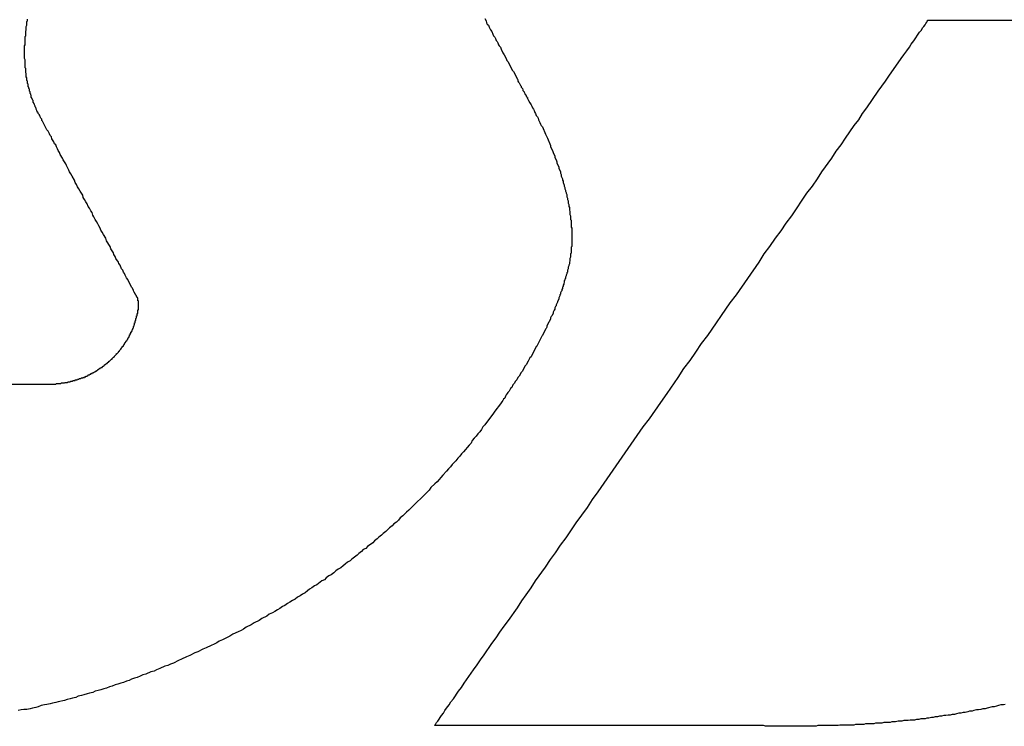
# Model space of a CAD drawing. Header units: millimetres. Extents: x -641 to 119, y -160 to 916.
# Tile 27 of 64: x -415.48 to -413.91, y 512.02 to 513.15. Entities that reach past the tile are written whole.
import ezdxf

# ---------------------------------------------------------------- set-up
doc = ezdxf.new("R2010")
doc.units = ezdxf.units.MM
doc.header["$LTSCALE"] = 32.67
doc.layers.get('0').update_dxf_attribs({"linetype": 'CONTINUOUS'})

msp = doc.modelspace()

# ---------------------------------------------------------------- linework, layer by layer
at = {"color": 7, "linetype": 'Continuous'}
for p, q in [((-415.4703, 513.1497), (-415.4693, 513.1507)), ((-415.4703, 513.1437), (-415.4703, 513.1497)), ((-415.4693, 513.1507), (-415.4693, 513.1537)), ((-414.7393, 513.1547), (-414.7373, 513.1507)), ((-414.7373, 513.1507), (-414.7363, 513.1477)), ((-414.0353, 513.1467), (-414.0333, 513.1487)), ((-414.0333, 513.1487), (-414.0323, 513.1507)), ((-414.0323, 513.1507), (-414.0323, 513.1517)), ((-414.0323, 513.1517), (-413.4363, 513.1517)), ((-415.4723, 513.1347), (-415.4713, 513.1357)), ((-415.4723, 513.1267), (-415.4723, 513.1347)), ((-415.4713, 513.1417), (-415.4703, 513.1437)), ((-415.4713, 513.1357), (-415.4713, 513.1417)), ((-414.7363, 513.1477), (-414.7353, 513.1457)), ((-414.7353, 513.1457), (-414.7333, 513.1437)), ((-414.7333, 513.1437), (-414.7323, 513.1407)), ((-414.7323, 513.1407), (-414.7303, 513.1367)), ((-414.7303, 513.1367), (-414.7283, 513.1337)), ((-414.7283, 513.1337), (-414.7263, 513.1297)), ((-414.0483, 513.1277), (-414.0453, 513.1327)), ((-414.0453, 513.1327), (-414.0423, 513.1357)), ((-414.0423, 513.1357), (-414.0403, 513.1397)), ((-414.0403, 513.1397), (-414.0383, 513.1417)), ((-414.0383, 513.1417), (-414.0363, 513.1447)), ((-414.0363, 513.1447), (-414.0353, 513.1467)), ((-415.4733, 513.1257), (-415.4723, 513.1267)), ((-415.4733, 513.1127), (-415.4733, 513.1257)), ((-414.7263, 513.1297), (-414.7253, 513.1267)), ((-414.7253, 513.1267), (-414.7233, 513.1247)), ((-414.7233, 513.1247), (-414.7223, 513.1227)), ((-414.7223, 513.1227), (-414.7213, 513.1197)), ((-414.7213, 513.1197), (-414.7193, 513.1177)), ((-414.7193, 513.1177), (-414.7183, 513.1157)), ((-414.0583, 513.1137), (-414.0543, 513.1187)), ((-414.0543, 513.1187), (-414.0513, 513.1237)), ((-414.0513, 513.1237), (-414.0483, 513.1277)), ((-415.4743, 513.1107), (-415.4733, 513.1127)), ((-415.4743, 513.0907), (-415.4743, 513.1107)), ((-414.7183, 513.1157), (-414.7173, 513.1127)), ((-414.7173, 513.1127), (-414.7163, 513.1107)), ((-414.7163, 513.1107), (-414.7143, 513.1087)), ((-414.7143, 513.1087), (-414.7133, 513.1057)), ((-414.7133, 513.1057), (-414.7103, 513.0997)), ((-414.0703, 513.0967), (-414.0653, 513.1027)), ((-414.0653, 513.1027), (-414.0613, 513.1087)), ((-414.0613, 513.1087), (-414.0583, 513.1137)), ((-415.4733, 513.0887), (-415.4743, 513.0907)), ((-415.4733, 513.0757), (-415.4733, 513.0887)), ((-414.7103, 513.0997), (-414.7083, 513.0967)), ((-414.7083, 513.0967), (-414.7053, 513.0907)), ((-414.7053, 513.0907), (-414.7043, 513.0877)), ((-414.7043, 513.0877), (-414.7023, 513.0857)), ((-414.7023, 513.0857), (-414.6953, 513.0717)), ((-414.0943, 513.0627), (-414.0743, 513.0907)), ((-414.0743, 513.0907), (-414.0703, 513.0967)), ((-415.4723, 513.0747), (-415.4733, 513.0757)), ((-415.4723, 513.0677), (-415.4723, 513.0747)), ((-414.6953, 513.0717), (-414.6933, 513.0697)), ((-414.6933, 513.0697), (-414.6873, 513.0577)), ((-415.4713, 513.0667), (-415.4723, 513.0677)), ((-415.4713, 513.0617), (-415.4713, 513.0667)), ((-415.4703, 513.0597), (-415.4713, 513.0617)), ((-415.4703, 513.0557), (-415.4703, 513.0597)), ((-415.4693, 513.0547), (-415.4703, 513.0557)), ((-415.4693, 513.0507), (-415.4693, 513.0547)), ((-414.6873, 513.0577), (-414.6863, 513.0567)), ((-414.6863, 513.0567), (-414.6863, 513.0547)), ((-414.6863, 513.0547), (-414.6853, 513.0527)), ((-414.1113, 513.0387), (-414.0993, 513.0547)), ((-414.0993, 513.0547), (-414.0943, 513.0627)), ((-415.4683, 513.0497), (-415.4693, 513.0507)), ((-415.4683, 513.0457), (-415.4683, 513.0497)), ((-415.4673, 513.0447), (-415.4683, 513.0457)), ((-415.4673, 513.0427), (-415.4673, 513.0447)), ((-415.4663, 513.0417), (-415.4673, 513.0427)), ((-415.4663, 513.0387), (-415.4663, 513.0417)), ((-415.4653, 513.0377), (-415.4663, 513.0387)), ((-414.6853, 513.0527), (-414.6843, 513.0517)), ((-414.6843, 513.0517), (-414.6823, 513.0477)), ((-414.6823, 513.0477), (-414.6813, 513.0467)), ((-414.6813, 513.0467), (-414.6813, 513.0447)), ((-414.6813, 513.0447), (-414.6793, 513.0427)), ((-414.6793, 513.0427), (-414.6783, 513.0407)), ((-414.6783, 513.0407), (-414.6783, 513.0397)), ((-414.6783, 513.0397), (-414.6763, 513.0377)), ((-414.1293, 513.0117), (-414.1113, 513.0387)), ((-415.4653, 513.0347), (-415.4653, 513.0377)), ((-415.4643, 513.0337), (-415.4653, 513.0347)), ((-415.4643, 513.0327), (-415.4643, 513.0337)), ((-415.4633, 513.0317), (-415.4643, 513.0327)), ((-415.4633, 513.0287), (-415.4633, 513.0317)), ((-415.4623, 513.0277), (-415.4633, 513.0287)), ((-415.4623, 513.0267), (-415.4623, 513.0277)), ((-415.4613, 513.0257), (-415.4623, 513.0267)), ((-415.4613, 513.0247), (-415.4613, 513.0257)), ((-415.4603, 513.0237), (-415.4613, 513.0247)), ((-415.4603, 513.0207), (-415.4603, 513.0237)), ((-414.6763, 513.0377), (-414.6763, 513.0367)), ((-414.6763, 513.0367), (-414.6753, 513.0347)), ((-414.6753, 513.0347), (-414.6753, 513.0337)), ((-414.6753, 513.0337), (-414.6743, 513.0337)), ((-414.6743, 513.0337), (-414.6743, 513.0327)), ((-414.6743, 513.0327), (-414.6733, 513.0317)), ((-414.6733, 513.0317), (-414.6733, 513.0307)), ((-414.6733, 513.0307), (-414.6723, 513.0297)), ((-414.6723, 513.0297), (-414.6723, 513.0287)), ((-414.6723, 513.0287), (-414.6713, 513.0287)), ((-414.6713, 513.0287), (-414.6713, 513.0267)), ((-414.6713, 513.0267), (-414.6693, 513.0237)), ((-414.6693, 513.0237), (-414.6673, 513.0197)), ((-415.4593, 513.0197), (-415.4603, 513.0207)), ((-415.4593, 513.0187), (-415.4593, 513.0197)), ((-415.4583, 513.0177), (-415.4593, 513.0187)), ((-415.4583, 513.0167), (-415.4583, 513.0177)), ((-415.4573, 513.0147), (-415.4583, 513.0167)), ((-415.4573, 513.0137), (-415.4573, 513.0147)), ((-415.4563, 513.0127), (-415.4573, 513.0137)), ((-415.4563, 513.0117), (-415.4563, 513.0127)), ((-415.4553, 513.0107), (-415.4563, 513.0117)), ((-415.4553, 513.0097), (-415.4553, 513.0107)), ((-415.4543, 513.0077), (-415.4553, 513.0097)), ((-415.4543, 513.0067), (-415.4543, 513.0077)), ((-415.4533, 513.0057), (-415.4543, 513.0067)), ((-414.6673, 513.0197), (-414.6653, 513.0167)), ((-414.6653, 513.0167), (-414.6643, 513.0147)), ((-414.6643, 513.0147), (-414.6633, 513.0117)), ((-414.6633, 513.0117), (-414.6613, 513.0097)), ((-414.6613, 513.0097), (-414.6603, 513.0077)), ((-414.6603, 513.0077), (-414.6593, 513.0047)), ((-414.1363, 513.0027), (-414.1293, 513.0117)), ((-415.4533, 513.0047), (-415.4533, 513.0057)), ((-415.4523, 513.0047), (-415.4533, 513.0047)), ((-415.4523, 513.0027), (-415.4523, 513.0047)), ((-415.4503, 513.0007), (-415.4523, 513.0027)), ((-415.4503, 512.9997), (-415.4503, 513.0007)), ((-415.4493, 512.9987), (-415.4503, 512.9997)), ((-415.4493, 512.9977), (-415.4493, 512.9987)), ((-415.4483, 512.9957), (-415.4493, 512.9977)), ((-415.4463, 512.9937), (-415.4483, 512.9957)), ((-415.4463, 512.9917), (-415.4463, 512.9937)), ((-415.4453, 512.9907), (-415.4463, 512.9917)), ((-414.6593, 513.0047), (-414.6583, 513.0027)), ((-414.6583, 513.0027), (-414.6573, 512.9997)), ((-414.6573, 512.9997), (-414.6553, 512.9977)), ((-414.6553, 512.9977), (-414.6543, 512.9957)), ((-414.6543, 512.9957), (-414.6533, 512.9927)), ((-414.6533, 512.9927), (-414.6513, 512.9887)), ((-414.1493, 512.9837), (-414.1423, 512.9927)), ((-414.1423, 512.9927), (-414.1363, 513.0027)), ((-415.4383, 512.9767), (-415.4453, 512.9907)), ((-415.4363, 512.9747), (-415.4383, 512.9767)), ((-414.6513, 512.9887), (-414.6503, 512.9857)), ((-414.6503, 512.9857), (-414.6493, 512.9837)), ((-414.6493, 512.9837), (-414.6473, 512.9817)), ((-414.6473, 512.9817), (-414.6463, 512.9787)), ((-414.6463, 512.9787), (-414.6433, 512.9727)), ((-414.1633, 512.9637), (-414.1493, 512.9837)), ((-415.4343, 512.9707), (-415.4363, 512.9747)), ((-415.4333, 512.9677), (-415.4343, 512.9707)), ((-415.4313, 512.9657), (-415.4333, 512.9677)), ((-415.4303, 512.9627), (-415.4313, 512.9657)), ((-415.4293, 512.9607), (-415.4303, 512.9627)), ((-415.4273, 512.9577), (-415.4293, 512.9607)), ((-414.6433, 512.9727), (-414.6423, 512.9697)), ((-414.6423, 512.9697), (-414.6393, 512.9637)), ((-414.6393, 512.9637), (-414.6383, 512.9607)), ((-414.6383, 512.9607), (-414.6353, 512.9547)), ((-414.1703, 512.9527), (-414.1633, 512.9637)), ((-415.4263, 512.9547), (-415.4273, 512.9577)), ((-415.4243, 512.9527), (-415.4263, 512.9547)), ((-415.4233, 512.9497), (-415.4243, 512.9527)), ((-415.4213, 512.9467), (-415.4233, 512.9497)), ((-415.4203, 512.9437), (-415.4213, 512.9467)), ((-415.4183, 512.9407), (-415.4203, 512.9437)), ((-414.6353, 512.9547), (-414.6343, 512.9517)), ((-414.6343, 512.9517), (-414.6343, 512.9497)), ((-414.6343, 512.9497), (-414.6313, 512.9437)), ((-414.6313, 512.9437), (-414.6303, 512.9407)), ((-414.1783, 512.9427), (-414.1703, 512.9527)), ((-415.4173, 512.9377), (-415.4183, 512.9407)), ((-415.4133, 512.9317), (-415.4173, 512.9377)), ((-415.4123, 512.9287), (-415.4133, 512.9317)), ((-415.4083, 512.9227), (-415.4123, 512.9287)), ((-414.6303, 512.9407), (-414.6273, 512.9347)), ((-414.6273, 512.9347), (-414.6273, 512.9327)), ((-414.6273, 512.9327), (-414.6253, 512.9287)), ((-414.6253, 512.9287), (-414.6243, 512.9257)), ((-414.2013, 512.9097), (-414.1853, 512.9317)), ((-414.1853, 512.9317), (-414.1783, 512.9427)), ((-415.4073, 512.9197), (-415.4083, 512.9227)), ((-415.4053, 512.9167), (-415.4073, 512.9197)), ((-415.4033, 512.9127), (-415.4053, 512.9167)), ((-415.4023, 512.9097), (-415.4033, 512.9127)), ((-414.6243, 512.9257), (-414.6243, 512.9237)), ((-414.6243, 512.9237), (-414.6213, 512.9177)), ((-414.6213, 512.9177), (-414.6213, 512.9157)), ((-414.6213, 512.9157), (-414.6183, 512.9097)), ((-415.4003, 512.9067), (-415.4023, 512.9097)), ((-415.3983, 512.9027), (-415.4003, 512.9067)), ((-415.3943, 512.8967), (-415.3983, 512.9027)), ((-415.3933, 512.8927), (-415.3943, 512.8967)), ((-414.6183, 512.9097), (-414.6183, 512.9077)), ((-414.6183, 512.9077), (-414.6173, 512.9057)), ((-414.6173, 512.9057), (-414.6173, 512.9027)), ((-414.6173, 512.9027), (-414.6153, 512.8987)), ((-414.6153, 512.8987), (-414.6153, 512.8967)), ((-414.6153, 512.8967), (-414.6143, 512.8947)), ((-414.2163, 512.8867), (-414.2083, 512.8987)), ((-414.2083, 512.8987), (-414.2013, 512.9097)), ((-415.3913, 512.8897), (-415.3933, 512.8927)), ((-415.3893, 512.8857), (-415.3913, 512.8897)), ((-415.3873, 512.8827), (-415.3893, 512.8857)), ((-415.3853, 512.8787), (-415.3873, 512.8827)), ((-414.6143, 512.8947), (-414.6143, 512.8927)), ((-414.6143, 512.8927), (-414.6123, 512.8887)), ((-414.6123, 512.8887), (-414.6123, 512.8867)), ((-414.6123, 512.8867), (-414.6113, 512.8847)), ((-414.6113, 512.8847), (-414.6113, 512.8827)), ((-414.6113, 512.8827), (-414.6103, 512.8807)), ((-414.2253, 512.8757), (-414.2163, 512.8867)), ((-415.3813, 512.8727), (-415.3853, 512.8787)), ((-415.3803, 512.8687), (-415.3813, 512.8727)), ((-415.3783, 512.8657), (-415.3803, 512.8687)), ((-415.3763, 512.8617), (-415.3783, 512.8657)), ((-414.6103, 512.8807), (-414.6103, 512.8787)), ((-414.6103, 512.8787), (-414.6093, 512.8767)), ((-414.6093, 512.8767), (-414.6093, 512.8757)), ((-414.6093, 512.8757), (-414.6083, 512.8737)), ((-414.6083, 512.8737), (-414.6083, 512.8697)), ((-414.6083, 512.8697), (-414.6073, 512.8677)), ((-414.6073, 512.8677), (-414.6073, 512.8657)), ((-414.6073, 512.8657), (-414.6063, 512.8637)), ((-414.2493, 512.8397), (-414.2253, 512.8757)), ((-415.3743, 512.8587), (-415.3763, 512.8617)), ((-415.3723, 512.8547), (-415.3743, 512.8587)), ((-415.3703, 512.8517), (-415.3723, 512.8547)), ((-415.3683, 512.8477), (-415.3703, 512.8517)), ((-414.6063, 512.8637), (-414.6063, 512.8597)), ((-414.6063, 512.8597), (-414.6053, 512.8577)), ((-414.6053, 512.8577), (-414.6053, 512.8547)), ((-414.6053, 512.8547), (-414.6043, 512.8527)), ((-414.6043, 512.8527), (-414.6043, 512.8487)), ((-415.3663, 512.8447), (-415.3683, 512.8477)), ((-415.3653, 512.8407), (-415.3663, 512.8447)), ((-415.3633, 512.8377), (-415.3653, 512.8407)), ((-415.3613, 512.8337), (-415.3633, 512.8377)), ((-415.3593, 512.8307), (-415.3613, 512.8337)), ((-414.6043, 512.8487), (-414.6033, 512.8467)), ((-414.6033, 512.8467), (-414.6033, 512.8417)), ((-414.6033, 512.8417), (-414.6023, 512.8397)), ((-414.6023, 512.8397), (-414.6023, 512.8337)), ((-414.6023, 512.8337), (-414.6013, 512.8327)), ((-414.2583, 512.8277), (-414.2493, 512.8397)), ((-415.3573, 512.8267), (-415.3593, 512.8307)), ((-415.3553, 512.8237), (-415.3573, 512.8267)), ((-415.3533, 512.8197), (-415.3553, 512.8237)), ((-415.3523, 512.8167), (-415.3533, 512.8197)), ((-414.6013, 512.8327), (-414.6013, 512.8217)), ((-414.6013, 512.8217), (-414.6003, 512.8197)), ((-414.6003, 512.8197), (-414.6003, 512.7907)), ((-414.2663, 512.8157), (-414.2583, 512.8277)), ((-415.3503, 512.8137), (-415.3523, 512.8167)), ((-415.3483, 512.8097), (-415.3503, 512.8137)), ((-415.3443, 512.8037), (-415.3483, 512.8097)), ((-415.3433, 512.7997), (-415.3443, 512.8037)), ((-414.2843, 512.7907), (-414.2753, 512.8037)), ((-414.2753, 512.8037), (-414.2663, 512.8157)), ((-415.3373, 512.7907), (-415.3433, 512.7997)), ((-415.3363, 512.7867), (-415.3373, 512.7907)), ((-415.3323, 512.7807), (-415.3363, 512.7867)), ((-414.6003, 512.7907), (-414.6013, 512.7897)), ((-414.6013, 512.7897), (-414.6013, 512.7797)), ((-414.2933, 512.7787), (-414.2843, 512.7907)), ((-415.3313, 512.7777), (-415.3323, 512.7807)), ((-415.3293, 512.7747), (-415.3313, 512.7777)), ((-415.3283, 512.7717), (-415.3293, 512.7747)), ((-415.3243, 512.7657), (-415.3283, 512.7717)), ((-414.6023, 512.7737), (-414.6033, 512.7717)), ((-414.6033, 512.7717), (-414.6033, 512.7677)), ((-414.6013, 512.7797), (-414.6023, 512.7787)), ((-414.6023, 512.7787), (-414.6023, 512.7737)), ((-414.3013, 512.7657), (-414.2933, 512.7787)), ((-415.3233, 512.7637), (-415.3243, 512.7657)), ((-415.3213, 512.7607), (-415.3233, 512.7637)), ((-415.3193, 512.7547), (-415.3213, 512.7607)), ((-414.6053, 512.7597), (-414.6063, 512.7577)), ((-414.6063, 512.7577), (-414.6063, 512.7547)), ((-414.6043, 512.7627), (-414.6053, 512.7607)), ((-414.6053, 512.7607), (-414.6053, 512.7597)), ((-414.6033, 512.7677), (-414.6043, 512.7657)), ((-414.6043, 512.7657), (-414.6043, 512.7627)), ((-414.3373, 512.7137), (-414.3013, 512.7657)), ((-415.3173, 512.7527), (-415.3193, 512.7547)), ((-415.3163, 512.7497), (-415.3173, 512.7527)), ((-415.3143, 512.7477), (-415.3163, 512.7497)), ((-415.3133, 512.7447), (-415.3143, 512.7477)), ((-415.3113, 512.7407), (-415.3133, 512.7447)), ((-415.3093, 512.7377), (-415.3113, 512.7407)), ((-414.6103, 512.7397), (-414.6113, 512.7387)), ((-414.6093, 512.7437), (-414.6103, 512.7417)), ((-414.6103, 512.7417), (-414.6103, 512.7397)), ((-414.6083, 512.7467), (-414.6093, 512.7447)), ((-414.6093, 512.7447), (-414.6093, 512.7437)), ((-414.6073, 512.7497), (-414.6083, 512.7487)), ((-414.6083, 512.7487), (-414.6083, 512.7467)), ((-414.6063, 512.7547), (-414.6073, 512.7527)), ((-414.6073, 512.7527), (-414.6073, 512.7497)), ((-415.3033, 512.7257), (-415.3093, 512.7377)), ((-415.3023, 512.7247), (-415.3033, 512.7257)), ((-415.3003, 512.7207), (-415.3023, 512.7247)), ((-414.6153, 512.7237), (-414.6163, 512.7217)), ((-414.6143, 512.7267), (-414.6153, 512.7257)), ((-414.6153, 512.7257), (-414.6153, 512.7237)), ((-414.6133, 512.7307), (-414.6143, 512.7287)), ((-414.6143, 512.7287), (-414.6143, 512.7267)), ((-414.6123, 512.7337), (-414.6133, 512.7317)), ((-414.6133, 512.7317), (-414.6133, 512.7307)), ((-414.6113, 512.7367), (-414.6123, 512.7357)), ((-414.6123, 512.7357), (-414.6123, 512.7337)), ((-414.6113, 512.7387), (-414.6113, 512.7367)), ((-415.3003, 512.7197), (-415.3003, 512.7207)), ((-415.2993, 512.7177), (-415.3003, 512.7197)), ((-415.2973, 512.7157), (-415.2993, 512.7177)), ((-415.2973, 512.7147), (-415.2973, 512.7157)), ((-415.2963, 512.7137), (-415.2973, 512.7147)), ((-415.2963, 512.7127), (-415.2963, 512.7137)), ((-415.2953, 512.7117), (-415.2963, 512.7127)), ((-415.2953, 512.7107), (-415.2953, 512.7117)), ((-415.2943, 512.7097), (-415.2953, 512.7107)), ((-415.2943, 512.7087), (-415.2943, 512.7097)), ((-415.2933, 512.7087), (-415.2943, 512.7087)), ((-415.2933, 512.7037), (-415.2933, 512.7087)), ((-414.6203, 512.7097), (-414.6213, 512.7087)), ((-414.6213, 512.7087), (-414.6213, 512.7067)), ((-414.6193, 512.7117), (-414.6203, 512.7097)), ((-414.6183, 512.7147), (-414.6193, 512.7137)), ((-414.6193, 512.7137), (-414.6193, 512.7117)), ((-414.6173, 512.7187), (-414.6183, 512.7167)), ((-414.6183, 512.7167), (-414.6183, 512.7147)), ((-414.6163, 512.7197), (-414.6173, 512.7187)), ((-414.6163, 512.7217), (-414.6163, 512.7197)), ((-414.3473, 512.7007), (-414.3373, 512.7137)), ((-415.2923, 512.7037), (-415.2933, 512.7037)), ((-415.2923, 512.6897), (-415.2923, 512.7037)), ((-414.6263, 512.6947), (-414.6273, 512.6927)), ((-414.6273, 512.6927), (-414.6273, 512.6907)), ((-414.6253, 512.6957), (-414.6263, 512.6947)), ((-414.6233, 512.7017), (-414.6253, 512.6977)), ((-414.6253, 512.6977), (-414.6253, 512.6957)), ((-414.6213, 512.7067), (-414.6233, 512.7027)), ((-414.6233, 512.7027), (-414.6233, 512.7017)), ((-414.3833, 512.6487), (-414.3473, 512.7007)), ((-415.2963, 512.6757), (-415.2953, 512.6767)), ((-415.2953, 512.6767), (-415.2953, 512.6797)), ((-415.2953, 512.6797), (-415.2943, 512.6797)), ((-415.2943, 512.6797), (-415.2943, 512.6837)), ((-415.2943, 512.6837), (-415.2933, 512.6837)), ((-415.2933, 512.6837), (-415.2933, 512.6897)), ((-415.2933, 512.6897), (-415.2923, 512.6897)), ((-414.6333, 512.6787), (-414.6343, 512.6767)), ((-414.6343, 512.6767), (-414.6343, 512.6747)), ((-414.6323, 512.6797), (-414.6333, 512.6787)), ((-414.6303, 512.6837), (-414.6323, 512.6797)), ((-414.6293, 512.6877), (-414.6303, 512.6857)), ((-414.6303, 512.6857), (-414.6303, 512.6837)), ((-414.6283, 512.6887), (-414.6293, 512.6877)), ((-414.6273, 512.6907), (-414.6283, 512.6887)), ((-415.3013, 512.6597), (-415.3003, 512.6607)), ((-415.3003, 512.6627), (-415.2993, 512.6637)), ((-415.3003, 512.6607), (-415.3003, 512.6627)), ((-415.2993, 512.6637), (-415.2993, 512.6657)), ((-415.2993, 512.6657), (-415.2983, 512.6657)), ((-415.2983, 512.6657), (-415.2983, 512.6687)), ((-415.2983, 512.6687), (-415.2973, 512.6687)), ((-415.2973, 512.6717), (-415.2963, 512.6727)), ((-415.2973, 512.6687), (-415.2973, 512.6717)), ((-415.2963, 512.6727), (-415.2963, 512.6757)), ((-414.6403, 512.6617), (-414.6413, 512.6597)), ((-414.6373, 512.6697), (-414.6403, 512.6637)), ((-414.6403, 512.6637), (-414.6403, 512.6617)), ((-414.6363, 512.6707), (-414.6373, 512.6697)), ((-414.6343, 512.6747), (-414.6363, 512.6707)), ((-415.3083, 512.6447), (-415.3083, 512.6457)), ((-415.3083, 512.6457), (-415.3073, 512.6457)), ((-415.3073, 512.6457), (-415.3073, 512.6477)), ((-415.3073, 512.6477), (-415.3063, 512.6477)), ((-415.3063, 512.6477), (-415.3063, 512.6497)), ((-415.3063, 512.6497), (-415.3053, 512.6497)), ((-415.3053, 512.6497), (-415.3053, 512.6517)), ((-415.3053, 512.6517), (-415.3043, 512.6517)), ((-415.3043, 512.6517), (-415.3043, 512.6537)), ((-415.3043, 512.6537), (-415.3033, 512.6537)), ((-415.3033, 512.6537), (-415.3033, 512.6557)), ((-415.3033, 512.6557), (-415.3023, 512.6557)), ((-415.3023, 512.6577), (-415.3013, 512.6587)), ((-415.3023, 512.6557), (-415.3023, 512.6577)), ((-415.3013, 512.6587), (-415.3013, 512.6597)), ((-414.6483, 512.6477), (-414.6563, 512.6317)), ((-414.6473, 512.6487), (-414.6483, 512.6477)), ((-414.6423, 512.6587), (-414.6473, 512.6487)), ((-414.6413, 512.6597), (-414.6423, 512.6587)), ((-414.3933, 512.6357), (-414.3833, 512.6487)), ((-415.3193, 512.6287), (-415.3183, 512.6297)), ((-415.3183, 512.6297), (-415.3183, 512.6307)), ((-415.3183, 512.6307), (-415.3173, 512.6307)), ((-415.3173, 512.6307), (-415.3173, 512.6317)), ((-415.3173, 512.6317), (-415.3163, 512.6317)), ((-415.3163, 512.6327), (-415.3143, 512.6347)), ((-415.3163, 512.6317), (-415.3163, 512.6327)), ((-415.3143, 512.6357), (-415.3133, 512.6367)), ((-415.3143, 512.6347), (-415.3143, 512.6357)), ((-415.3133, 512.6367), (-415.3133, 512.6377)), ((-415.3133, 512.6377), (-415.3123, 512.6377)), ((-415.3123, 512.6387), (-415.3113, 512.6397)), ((-415.3123, 512.6377), (-415.3123, 512.6387)), ((-415.3113, 512.6397), (-415.3113, 512.6407)), ((-415.3113, 512.6407), (-415.3103, 512.6407)), ((-415.3103, 512.6417), (-415.3093, 512.6427)), ((-415.3103, 512.6407), (-415.3103, 512.6417)), ((-415.3093, 512.6437), (-415.3083, 512.6447)), ((-415.3093, 512.6427), (-415.3093, 512.6437)), ((-414.6573, 512.6307), (-414.6653, 512.6147)), ((-414.6563, 512.6317), (-414.6573, 512.6307)), ((-414.4023, 512.6217), (-414.3933, 512.6357)), ((-415.3343, 512.6117), (-415.3323, 512.6137)), ((-415.3323, 512.6137), (-415.3313, 512.6137)), ((-415.3313, 512.6137), (-415.3313, 512.6147)), ((-415.3313, 512.6147), (-415.3303, 512.6147)), ((-415.3303, 512.6157), (-415.3273, 512.6187)), ((-415.3303, 512.6147), (-415.3303, 512.6157)), ((-415.3273, 512.6187), (-415.3273, 512.6197)), ((-415.3273, 512.6197), (-415.3263, 512.6197)), ((-415.3263, 512.6197), (-415.3243, 512.6217)), ((-415.3243, 512.6217), (-415.3243, 512.6227)), ((-415.3243, 512.6227), (-415.3233, 512.6227)), ((-415.3233, 512.6227), (-415.3233, 512.6237)), ((-415.3233, 512.6237), (-415.3223, 512.6237)), ((-415.3223, 512.6247), (-415.3203, 512.6267)), ((-415.3223, 512.6237), (-415.3223, 512.6247)), ((-415.3203, 512.6267), (-415.3203, 512.6277)), ((-415.3203, 512.6277), (-415.3193, 512.6277)), ((-415.3193, 512.6277), (-415.3193, 512.6287)), ((-414.6653, 512.6147), (-414.6673, 512.6127)), ((-414.4113, 512.6087), (-414.4023, 512.6217)), ((-415.3503, 512.5977), (-415.3503, 512.5987)), ((-415.3503, 512.5987), (-415.3493, 512.5987)), ((-415.3493, 512.5987), (-415.3493, 512.5997)), ((-415.3493, 512.5997), (-415.3483, 512.5997)), ((-415.3483, 512.5997), (-415.3473, 512.6007)), ((-415.3473, 512.6007), (-415.3463, 512.6007)), ((-415.3463, 512.6007), (-415.3463, 512.6017)), ((-415.3463, 512.6017), (-415.3453, 512.6017)), ((-415.3453, 512.6017), (-415.3453, 512.6027)), ((-415.3453, 512.6027), (-415.3443, 512.6027)), ((-415.3443, 512.6027), (-415.3433, 512.6037)), ((-415.3433, 512.6037), (-415.3423, 512.6037)), ((-415.3423, 512.6037), (-415.3423, 512.6047)), ((-415.3423, 512.6047), (-415.3413, 512.6047)), ((-415.3413, 512.6047), (-415.3413, 512.6057)), ((-415.3413, 512.6057), (-415.3403, 512.6057)), ((-415.3403, 512.6057), (-415.3393, 512.6067)), ((-415.3393, 512.6067), (-415.3393, 512.6077)), ((-415.3393, 512.6077), (-415.3383, 512.6077)), ((-415.3383, 512.6077), (-415.3353, 512.6107)), ((-415.3353, 512.6107), (-415.3343, 512.6107)), ((-415.3343, 512.6107), (-415.3343, 512.6117)), ((-414.6753, 512.5997), (-414.6793, 512.5917)), ((-414.6733, 512.6017), (-414.6753, 512.5997)), ((-414.6703, 512.6077), (-414.6733, 512.6017)), ((-414.6693, 512.6087), (-414.6703, 512.6077)), ((-414.6673, 512.6127), (-414.6693, 512.6087)), ((-414.4213, 512.5957), (-414.4113, 512.6087)), ((-415.3783, 512.5817), (-415.3783, 512.5827)), ((-415.3783, 512.5827), (-415.3763, 512.5827)), ((-415.3763, 512.5827), (-415.3763, 512.5837)), ((-415.3763, 512.5837), (-415.3743, 512.5837)), ((-415.3743, 512.5837), (-415.3733, 512.5847)), ((-415.3733, 512.5847), (-415.3723, 512.5847)), ((-415.3723, 512.5847), (-415.3723, 512.5857)), ((-415.3723, 512.5857), (-415.3703, 512.5857)), ((-415.3703, 512.5857), (-415.3693, 512.5867)), ((-415.3693, 512.5867), (-415.3683, 512.5867)), ((-415.3683, 512.5867), (-415.3683, 512.5877)), ((-415.3683, 512.5877), (-415.3663, 512.5877)), ((-415.3663, 512.5877), (-415.3663, 512.5887)), ((-415.3663, 512.5887), (-415.3643, 512.5887)), ((-415.3643, 512.5887), (-415.3643, 512.5897)), ((-415.3643, 512.5897), (-415.3633, 512.5897)), ((-415.3633, 512.5897), (-415.3623, 512.5907)), ((-415.3623, 512.5907), (-415.3613, 512.5907)), ((-415.3613, 512.5907), (-415.3603, 512.5917)), ((-415.3603, 512.5917), (-415.3593, 512.5917)), ((-415.3593, 512.5917), (-415.3593, 512.5927)), ((-415.3593, 512.5927), (-415.3583, 512.5927)), ((-415.3583, 512.5927), (-415.3573, 512.5937)), ((-415.3573, 512.5937), (-415.3563, 512.5937)), ((-415.3563, 512.5937), (-415.3563, 512.5947)), ((-415.3563, 512.5947), (-415.3553, 512.5947)), ((-415.3553, 512.5947), (-415.3543, 512.5957)), ((-415.3543, 512.5957), (-415.3533, 512.5957)), ((-415.3533, 512.5957), (-415.3533, 512.5967)), ((-415.3533, 512.5967), (-415.3523, 512.5967)), ((-415.3523, 512.5967), (-415.3513, 512.5977)), ((-415.3513, 512.5977), (-415.3503, 512.5977)), ((-414.6843, 512.5837), (-414.6863, 512.5817)), ((-414.6813, 512.5897), (-414.6843, 512.5837)), ((-414.6793, 512.5917), (-414.6813, 512.5897)), ((-414.4303, 512.5817), (-414.4213, 512.5957)), ((-415.6263, 512.5707), (-415.4243, 512.5707)), ((-415.4243, 512.5707), (-415.4233, 512.5717)), ((-415.4233, 512.5717), (-415.4163, 512.5717)), ((-415.4163, 512.5717), (-415.4153, 512.5727)), ((-415.4153, 512.5727), (-415.4103, 512.5727)), ((-415.4103, 512.5727), (-415.4093, 512.5737)), ((-415.4093, 512.5737), (-415.4053, 512.5737)), ((-415.4053, 512.5737), (-415.4043, 512.5747)), ((-415.4043, 512.5747), (-415.4013, 512.5747)), ((-415.4013, 512.5747), (-415.4003, 512.5757)), ((-415.4003, 512.5757), (-415.3973, 512.5757)), ((-415.3973, 512.5757), (-415.3963, 512.5767)), ((-415.3963, 512.5767), (-415.3933, 512.5767)), ((-415.3933, 512.5767), (-415.3933, 512.5777)), ((-415.3933, 512.5777), (-415.3903, 512.5777)), ((-415.3903, 512.5777), (-415.3893, 512.5787)), ((-415.3893, 512.5787), (-415.3873, 512.5787)), ((-415.3873, 512.5787), (-415.3863, 512.5797)), ((-415.3863, 512.5797), (-415.3843, 512.5797)), ((-415.3843, 512.5797), (-415.3833, 512.5807)), ((-415.3833, 512.5807), (-415.3813, 512.5807)), ((-415.3813, 512.5807), (-415.3813, 512.5817)), ((-415.3813, 512.5817), (-415.3783, 512.5817)), ((-414.6943, 512.5697), (-414.6963, 512.5657)), ((-414.6923, 512.5717), (-414.6943, 512.5697)), ((-414.6903, 512.5757), (-414.6923, 512.5717)), ((-414.6883, 512.5777), (-414.6903, 512.5757)), ((-414.6863, 512.5817), (-414.6883, 512.5777)), ((-414.4483, 512.5557), (-414.4303, 512.5817)), ((-414.7063, 512.5517), (-414.7073, 512.5487)), ((-414.7053, 512.5537), (-414.7063, 512.5517)), ((-414.7033, 512.5557), (-414.7053, 512.5537)), ((-414.7023, 512.5577), (-414.7033, 512.5557)), ((-414.7003, 512.5597), (-414.7023, 512.5577)), ((-414.6983, 512.5637), (-414.7003, 512.5597)), ((-414.6963, 512.5657), (-414.6983, 512.5637)), ((-414.4583, 512.5417), (-414.4483, 512.5557)), ((-414.7143, 512.5397), (-414.7233, 512.5277)), ((-414.7123, 512.5427), (-414.7143, 512.5397)), ((-414.7103, 512.5447), (-414.7123, 512.5427)), ((-414.7093, 512.5467), (-414.7103, 512.5447)), ((-414.7073, 512.5487), (-414.7093, 512.5467)), ((-414.4763, 512.5157), (-414.4583, 512.5417)), ((-414.7253, 512.5247), (-414.7313, 512.5167)), ((-414.7233, 512.5277), (-414.7253, 512.5247)), ((-414.7393, 512.5057), (-414.7423, 512.5027)), ((-414.7333, 512.5137), (-414.7393, 512.5057)), ((-414.7313, 512.5167), (-414.7333, 512.5137)), ((-414.4863, 512.5027), (-414.4763, 512.5157)), ((-414.7503, 512.4917), (-414.7533, 512.4877)), ((-414.7473, 512.4947), (-414.7503, 512.4917)), ((-414.7443, 512.4987), (-414.7473, 512.4947)), ((-414.7423, 512.5027), (-414.7443, 512.4987)), ((-414.5583, 512.3987), (-414.4863, 512.5027)), ((-414.7643, 512.4737), (-414.7673, 512.4697)), ((-414.7613, 512.4767), (-414.7643, 512.4737)), ((-414.7593, 512.4807), (-414.7613, 512.4767)), ((-414.7563, 512.4847), (-414.7593, 512.4807)), ((-414.7533, 512.4877), (-414.7563, 512.4847)), ((-414.7763, 512.4597), (-414.7793, 512.4557)), ((-414.7733, 512.4627), (-414.7763, 512.4597)), ((-414.7703, 512.4667), (-414.7733, 512.4627)), ((-414.7673, 512.4697), (-414.7703, 512.4667)), ((-414.7913, 512.4427), (-414.7943, 512.4387)), ((-414.7853, 512.4487), (-414.7913, 512.4427)), ((-414.7823, 512.4527), (-414.7853, 512.4487)), ((-414.7793, 512.4557), (-414.7823, 512.4527)), ((-414.8063, 512.4257), (-414.8093, 512.4217)), ((-414.8003, 512.4317), (-414.8063, 512.4257)), ((-414.7973, 512.4357), (-414.8003, 512.4317)), ((-414.7943, 512.4387), (-414.7973, 512.4357)), ((-414.8193, 512.4117), (-414.8253, 512.4057)), ((-414.8153, 512.4147), (-414.8193, 512.4117)), ((-414.8123, 512.4187), (-414.8153, 512.4147)), ((-414.8093, 512.4217), (-414.8123, 512.4187)), ((-414.8283, 512.4017), (-414.8603, 512.3697)), ((-414.8253, 512.4057), (-414.8283, 512.4017)), ((-414.5673, 512.3867), (-414.5583, 512.3987)), ((-414.5753, 512.3737), (-414.5673, 512.3867)), ((-414.8643, 512.3667), (-414.8703, 512.3607)), ((-414.8603, 512.3697), (-414.8643, 512.3667)), ((-414.5933, 512.3497), (-414.5753, 512.3737)), ((-414.8843, 512.3477), (-414.8873, 512.3447)), ((-414.8803, 512.3507), (-414.8843, 512.3477)), ((-414.8773, 512.3537), (-414.8803, 512.3507)), ((-414.8743, 512.3577), (-414.8773, 512.3537)), ((-414.8703, 512.3607), (-414.8743, 512.3577)), ((-414.6093, 512.3257), (-414.5933, 512.3497)), ((-414.9013, 512.3327), (-414.9043, 512.3297)), ((-414.8973, 512.3357), (-414.9013, 512.3327)), ((-414.8913, 512.3417), (-414.8973, 512.3357)), ((-414.8873, 512.3447), (-414.8913, 512.3417)), ((-414.9183, 512.3177), (-414.9263, 512.3117)), ((-414.9153, 512.3207), (-414.9183, 512.3177)), ((-414.9113, 512.3237), (-414.9153, 512.3207)), ((-414.9083, 512.3267), (-414.9113, 512.3237)), ((-414.9043, 512.3297), (-414.9083, 512.3267)), ((-414.6183, 512.3137), (-414.6093, 512.3257)), ((-414.9403, 512.3007), (-414.9433, 512.2977)), ((-414.9363, 512.3037), (-414.9403, 512.3007)), ((-414.9333, 512.3067), (-414.9363, 512.3037)), ((-414.9293, 512.3087), (-414.9333, 512.3067)), ((-414.9263, 512.3117), (-414.9293, 512.3087)), ((-414.6343, 512.2907), (-414.6263, 512.3017)), ((-414.6263, 512.3017), (-414.6183, 512.3137)), ((-414.9623, 512.2837), (-414.9653, 512.2807)), ((-414.9583, 512.2867), (-414.9623, 512.2837)), ((-414.9543, 512.2887), (-414.9583, 512.2867)), ((-414.9513, 512.2917), (-414.9543, 512.2887)), ((-414.9433, 512.2977), (-414.9513, 512.2917)), ((-414.6423, 512.2787), (-414.6343, 512.2907)), ((-414.9803, 512.2697), (-414.9843, 512.2667)), ((-414.9773, 512.2727), (-414.9803, 512.2697)), ((-414.9733, 512.2757), (-414.9773, 512.2727)), ((-414.9693, 512.2777), (-414.9733, 512.2757)), ((-414.9653, 512.2807), (-414.9693, 512.2777)), ((-414.6583, 512.2567), (-414.6423, 512.2787)), ((-414.9993, 512.2567), (-415.0073, 512.2507)), ((-414.9953, 512.2587), (-414.9993, 512.2567)), ((-414.9923, 512.2617), (-414.9953, 512.2587)), ((-414.9883, 512.2647), (-414.9923, 512.2617)), ((-414.9843, 512.2667), (-414.9883, 512.2647)), ((-414.6653, 512.2457), (-414.6583, 512.2567)), ((-415.0263, 512.2377), (-415.0303, 512.2357)), ((-415.0223, 512.2407), (-415.0263, 512.2377)), ((-415.0193, 512.2437), (-415.0223, 512.2407)), ((-415.0153, 512.2457), (-415.0193, 512.2437)), ((-415.0113, 512.2487), (-415.0153, 512.2457)), ((-415.0073, 512.2507), (-415.0113, 512.2487)), ((-414.6733, 512.2347), (-414.6653, 512.2457)), ((-415.0543, 512.2207), (-415.0583, 512.2177)), ((-415.0503, 512.2227), (-415.0543, 512.2207)), ((-415.0463, 512.2257), (-415.0503, 512.2227)), ((-415.0423, 512.2277), (-415.0463, 512.2257)), ((-415.0383, 512.2307), (-415.0423, 512.2277)), ((-415.0343, 512.2327), (-415.0383, 512.2307)), ((-415.0303, 512.2357), (-415.0343, 512.2327)), ((-414.6873, 512.2137), (-414.6803, 512.2247)), ((-414.6803, 512.2247), (-414.6733, 512.2347)), ((-415.0783, 512.2057), (-415.0833, 512.2037)), ((-415.0743, 512.2077), (-415.0783, 512.2057)), ((-415.0703, 512.2107), (-415.0743, 512.2077)), ((-415.0663, 512.2127), (-415.0703, 512.2107)), ((-415.0623, 512.2157), (-415.0663, 512.2127)), ((-415.0583, 512.2177), (-415.0623, 512.2157)), ((-414.7013, 512.1937), (-414.6873, 512.2137)), ((-415.1073, 512.1897), (-415.1123, 512.1867)), ((-415.0993, 512.1937), (-415.1073, 512.1897)), ((-415.0953, 512.1967), (-415.0993, 512.1937)), ((-415.0873, 512.2007), (-415.0953, 512.1967)), ((-415.0833, 512.2037), (-415.0873, 512.2007)), ((-414.7083, 512.1847), (-414.7013, 512.1937)), ((-415.1333, 512.1757), (-415.1413, 512.1717)), ((-415.1283, 512.1777), (-415.1333, 512.1757)), ((-415.1243, 512.1797), (-415.1283, 512.1777)), ((-415.1203, 512.1827), (-415.1243, 512.1797)), ((-415.1123, 512.1867), (-415.1203, 512.1827)), ((-414.7213, 512.1657), (-414.7153, 512.1747)), ((-414.7153, 512.1747), (-414.7083, 512.1847)), ((-415.1673, 512.1577), (-415.1713, 512.1557)), ((-415.1633, 512.1607), (-415.1673, 512.1577)), ((-415.1583, 512.1627), (-415.1633, 512.1607)), ((-415.1463, 512.1687), (-415.1583, 512.1627)), ((-415.1413, 512.1717), (-415.1463, 512.1687)), ((-414.7283, 512.1567), (-414.7213, 512.1657)), ((-415.1973, 512.1437), (-415.2023, 512.1417)), ((-415.1893, 512.1477), (-415.1973, 512.1437)), ((-415.1843, 512.1497), (-415.1893, 512.1477)), ((-415.1763, 512.1537), (-415.1843, 512.1497)), ((-415.1713, 512.1557), (-415.1763, 512.1537)), ((-414.7403, 512.1387), (-414.7283, 512.1567)), ((-415.2283, 512.1297), (-415.2363, 512.1257)), ((-415.2233, 512.1317), (-415.2283, 512.1297)), ((-415.2153, 512.1357), (-415.2233, 512.1317)), ((-415.2103, 512.1377), (-415.2153, 512.1357)), ((-415.2023, 512.1417), (-415.2103, 512.1377)), ((-414.7513, 512.1227), (-414.7463, 512.1307)), ((-414.7463, 512.1307), (-414.7403, 512.1387)), ((-415.2723, 512.1117), (-415.2803, 512.1077)), ((-415.2673, 512.1127), (-415.2723, 512.1117)), ((-415.2633, 512.1147), (-415.2673, 512.1127)), ((-415.2583, 512.1167), (-415.2633, 512.1147)), ((-415.2503, 512.1207), (-415.2583, 512.1167)), ((-415.2453, 512.1217), (-415.2503, 512.1207)), ((-415.2413, 512.1237), (-415.2453, 512.1217)), ((-415.2363, 512.1257), (-415.2413, 512.1237)), ((-414.7723, 512.0937), (-414.7573, 512.1147)), ((-414.7573, 512.1147), (-414.7513, 512.1227)), ((-415.3113, 512.0967), (-415.3163, 512.0947)), ((-415.3073, 512.0977), (-415.3113, 512.0967)), ((-415.3033, 512.0997), (-415.3073, 512.0977)), ((-415.2983, 512.1017), (-415.3033, 512.0997)), ((-415.2943, 512.1027), (-415.2983, 512.1017)), ((-415.2893, 512.1047), (-415.2943, 512.1027)), ((-415.2853, 512.1067), (-415.2893, 512.1047)), ((-415.2803, 512.1077), (-415.2853, 512.1067)), ((-415.3613, 512.0807), (-415.3653, 512.0787)), ((-415.3563, 512.0817), (-415.3613, 512.0807)), ((-415.3523, 512.0827), (-415.3563, 512.0817)), ((-415.3473, 512.0847), (-415.3523, 512.0827)), ((-415.3433, 512.0857), (-415.3473, 512.0847)), ((-415.3383, 512.0877), (-415.3433, 512.0857)), ((-415.3343, 512.0887), (-415.3383, 512.0877)), ((-415.3293, 512.0907), (-415.3343, 512.0887)), ((-415.3253, 512.0917), (-415.3293, 512.0907)), ((-415.3203, 512.0937), (-415.3253, 512.0917)), ((-415.3163, 512.0947), (-415.3203, 512.0937)), ((-414.7893, 512.0687), (-414.7813, 512.0807)), ((-414.7813, 512.0807), (-414.7763, 512.0867)), ((-414.7763, 512.0867), (-414.7723, 512.0937)), ((-415.4203, 512.0637), (-415.4243, 512.0627)), ((-415.4103, 512.0657), (-415.4203, 512.0637)), ((-415.4063, 512.0677), (-415.4103, 512.0657)), ((-415.4013, 512.0687), (-415.4063, 512.0677)), ((-415.3973, 512.0697), (-415.4013, 512.0687)), ((-415.3923, 512.0707), (-415.3973, 512.0697)), ((-415.3883, 512.0727), (-415.3923, 512.0707)), ((-415.3833, 512.0737), (-415.3883, 512.0727)), ((-415.3793, 512.0747), (-415.3833, 512.0737)), ((-415.3743, 512.0767), (-415.3793, 512.0747)), ((-415.3703, 512.0777), (-415.3743, 512.0767)), ((-415.3653, 512.0787), (-415.3703, 512.0777)), ((-414.7963, 512.0587), (-414.7933, 512.0637)), ((-414.7933, 512.0637), (-414.7893, 512.0687)), ((-415.4793, 512.0507), (-415.4843, 512.0497)), ((-415.4753, 512.0517), (-415.4793, 512.0507)), ((-415.4703, 512.0517), (-415.4753, 512.0517)), ((-415.4653, 512.0527), (-415.4703, 512.0517)), ((-415.4613, 512.0537), (-415.4653, 512.0527)), ((-415.4563, 512.0547), (-415.4613, 512.0537)), ((-415.4523, 512.0557), (-415.4563, 512.0547)), ((-415.4473, 512.0577), (-415.4523, 512.0557)), ((-415.4423, 512.0587), (-415.4473, 512.0577)), ((-415.4383, 512.0597), (-415.4423, 512.0587)), ((-415.4333, 512.0607), (-415.4383, 512.0597)), ((-415.4293, 512.0617), (-415.4333, 512.0607)), ((-415.4243, 512.0627), (-415.4293, 512.0617)), ((-414.8053, 512.0457), (-414.8033, 512.0497)), ((-414.8033, 512.0497), (-414.8003, 512.0537)), ((-414.8003, 512.0537), (-414.7963, 512.0587)), ((-413.9683, 512.0477), (-413.9723, 512.0467)), ((-413.9653, 512.0487), (-413.9683, 512.0477)), ((-413.9613, 512.0487), (-413.9653, 512.0487)), ((-413.9583, 512.0497), (-413.9613, 512.0487)), ((-413.9543, 512.0507), (-413.9583, 512.0497)), ((-413.9513, 512.0507), (-413.9543, 512.0507)), ((-413.9473, 512.0517), (-413.9513, 512.0507)), ((-413.9443, 512.0527), (-413.9473, 512.0517)), ((-413.9403, 512.0527), (-413.9443, 512.0527)), ((-413.9373, 512.0537), (-413.9403, 512.0527)), ((-413.9293, 512.0557), (-413.9373, 512.0537)), ((-413.9263, 512.0557), (-413.9293, 512.0557)), ((-413.9223, 512.0567), (-413.9263, 512.0557)), ((-413.9193, 512.0577), (-413.9223, 512.0567)), ((-413.9153, 512.0587), (-413.9193, 512.0577)), ((-413.9113, 512.0587), (-413.9153, 512.0587)), ((-413.9083, 512.0597), (-413.9113, 512.0587)), ((-414.8163, 512.0307), (-414.8143, 512.0327)), ((-414.8143, 512.0327), (-414.8083, 512.0417)), ((-414.8083, 512.0417), (-414.8053, 512.0457)), ((-414.0793, 512.0327), (-414.0833, 512.0317)), ((-414.0733, 512.0327), (-414.0793, 512.0327)), ((-414.0703, 512.0337), (-414.0733, 512.0327)), ((-414.0633, 512.0337), (-414.0703, 512.0337)), ((-414.0603, 512.0347), (-414.0633, 512.0337)), ((-414.0533, 512.0347), (-414.0603, 512.0347)), ((-414.0503, 512.0357), (-414.0533, 512.0347)), ((-414.0463, 512.0357), (-414.0503, 512.0357)), ((-414.0433, 512.0367), (-414.0463, 512.0357)), ((-414.0363, 512.0367), (-414.0433, 512.0367)), ((-414.0333, 512.0377), (-414.0363, 512.0367)), ((-414.0303, 512.0377), (-414.0333, 512.0377)), ((-414.0263, 512.0387), (-414.0303, 512.0377)), ((-414.0233, 512.0387), (-414.0263, 512.0387)), ((-414.0203, 512.0397), (-414.0233, 512.0387)), ((-414.0163, 512.0397), (-414.0203, 512.0397)), ((-414.0133, 512.0407), (-414.0163, 512.0397)), ((-414.0103, 512.0407), (-414.0133, 512.0407)), ((-414.0063, 512.0417), (-414.0103, 512.0407)), ((-414.0033, 512.0417), (-414.0063, 512.0417)), ((-413.9993, 512.0427), (-414.0033, 512.0417)), ((-413.9963, 512.0427), (-413.9993, 512.0427)), ((-413.9933, 512.0437), (-413.9963, 512.0427)), ((-413.9893, 512.0437), (-413.9933, 512.0437)), ((-413.9863, 512.0447), (-413.9893, 512.0437)), ((-413.9823, 512.0457), (-413.9863, 512.0447)), ((-413.9793, 512.0457), (-413.9823, 512.0457)), ((-413.9753, 512.0467), (-413.9793, 512.0457)), ((-413.9723, 512.0467), (-413.9753, 512.0467)), ((-414.8193, 512.0257), (-414.8183, 512.0277)), ((-414.2943, 512.0257), (-414.8193, 512.0257)), ((-414.8183, 512.0277), (-414.8173, 512.0287)), ((-414.8173, 512.0287), (-414.8163, 512.0307)), ((-414.2913, 512.0247), (-414.2943, 512.0257)), ((-414.2103, 512.0247), (-414.2913, 512.0247)), ((-414.2073, 512.0257), (-414.2103, 512.0247)), ((-414.1753, 512.0257), (-414.2073, 512.0257)), ((-414.1723, 512.0267), (-414.1753, 512.0257)), ((-414.1503, 512.0267), (-414.1723, 512.0267)), ((-414.1473, 512.0277), (-414.1503, 512.0267)), ((-414.1343, 512.0277), (-414.1473, 512.0277)), ((-414.1313, 512.0287), (-414.1343, 512.0277)), ((-414.1183, 512.0287), (-414.1313, 512.0287)), ((-414.1153, 512.0297), (-414.1183, 512.0287)), ((-414.1053, 512.0297), (-414.1153, 512.0297)), ((-414.1023, 512.0307), (-414.1053, 512.0297)), ((-414.0923, 512.0307), (-414.1023, 512.0307)), ((-414.0893, 512.0317), (-414.0923, 512.0307)), ((-414.0833, 512.0317), (-414.0893, 512.0317))]:
    msp.add_line(p, q, dxfattribs=at)

doc.saveas('drawing.dxf')
